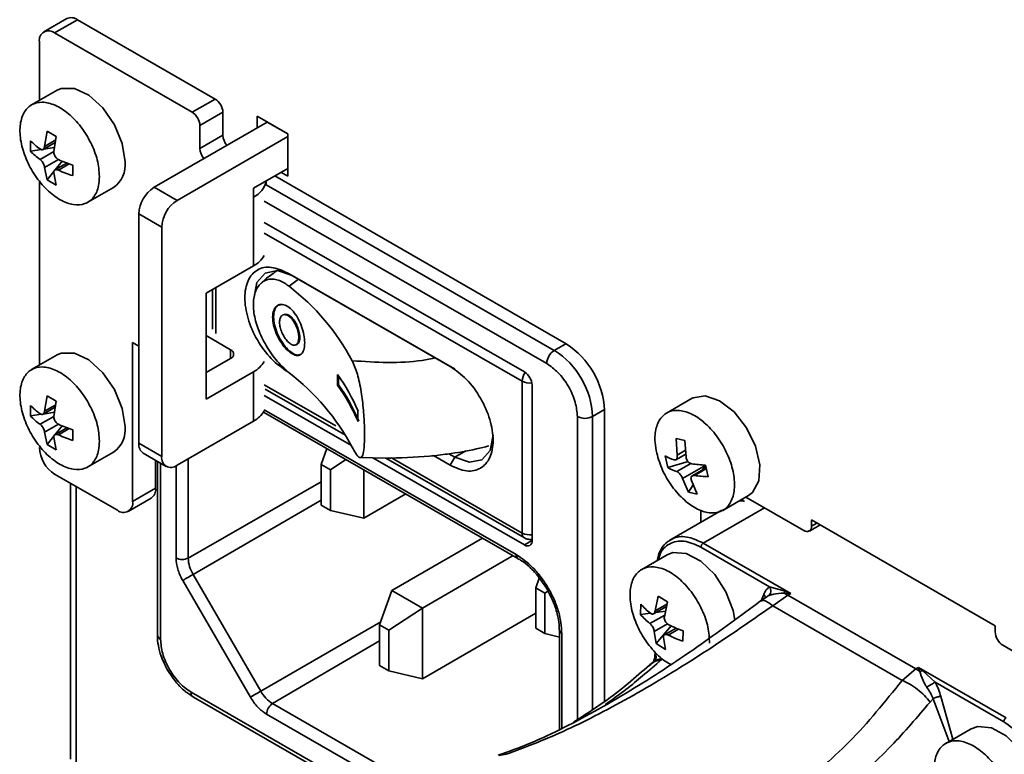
# Model space of a CAD drawing. Header units: millimetres. Extents: x 0 to 420, y 0 to 297.
# Tile 79 of 126: x 306 to 315, y 132 to 139. Entities that reach past the tile are written whole.
import ezdxf

# ---------------------------------------------------------------- set-up
doc = ezdxf.new("R2010")
doc.units = ezdxf.units.MM

msp = doc.modelspace()

# ---------------------------------------------------------------- linework, layer by layer
at = {"color": 7, "linetype": 'Continuous', "lineweight": 35}
for p, q in [((306.604, 139.0807), (306.3918, 138.9582)), ((306.7039, 139.0708), (306.4918, 138.9483)), ((306.7039, 139.0708), (307.9767, 138.336)), ((306.3504, 138.8667), (306.3504, 138.324)), ((306.4918, 138.9483), (307.7646, 138.2136)), ((306.5147, 138.4188), (306.2784, 138.2824)), ((307.7646, 138.2136), (307.9767, 138.336)), ((308.0474, 138.2135), (307.8353, 138.0911)), ((308.0474, 138.0012), (308.0474, 138.2135)), ((308.3657, 138.1768), (308.3657, 138.0707)), ((308.6485, 138.0135), (308.3657, 138.1768)), ((308.4576, 138.1237), (307.4111, 137.5196)), ((307.8353, 137.8788), (307.8353, 138.0911)), ((306.3992, 137.8987), (306.4217, 138.0394)), ((306.5065, 137.9904), (306.4217, 138.0394)), ((306.5065, 137.9904), (306.4841, 137.8497)), ((308.6485, 137.989), (307.6232, 137.3971)), ((307.8353, 137.8788), (308.0474, 138.0012)), ((308.6485, 137.6216), (308.6485, 138.0135)), ((306.2687, 137.9511), (306.2687, 137.8531)), ((306.3697, 137.8687), (306.2687, 137.8531)), ((306.3847, 137.8701), (306.4977, 137.9353)), ((306.4901, 137.8873), (306.387, 137.8714)), ((306.4217, 137.588), (306.3992, 137.7028)), ((306.6053, 137.744), (306.4945, 137.6801)), ((306.4968, 137.6814), (306.561, 137.7613)), ((306.6596, 137.6274), (306.6596, 137.7254)), ((308.3303, 137.5114), (308.6485, 137.6951)), ((306.4217, 137.588), (306.4849, 137.6667)), ((306.4217, 137.588), (306.5065, 137.539)), ((306.4841, 137.6538), (306.5065, 137.539)), ((308.5283, 137.6257), (311.2224, 136.0704)), ((308.5848, 137.6583), (308.6485, 137.6216)), ((306.3504, 137.5821), (306.3504, 135.8744)), ((306.7983, 137.3817), (307.0346, 137.5182)), ((307.4111, 137.5196), (307.6232, 137.3971)), ((308.3303, 137.5114), (308.3303, 137.4297)), ((308.4474, 137.5397), (308.4474, 137.579)), ((308.3303, 137.4297), (308.3303, 136.7928)), ((307.4818, 137.1522), (307.2696, 137.2747)), ((307.2696, 137.2747), (307.2696, 135.1517)), ((307.4818, 137.1522), (307.4818, 135.0292)), ((308.4299, 137.1944), (310.8367, 135.8107)), ((308.3303, 136.7928), (307.8919, 136.5398)), ((308.6473, 136.7265), (310.1494, 135.8629)), ((308.6473, 136.7265), (308.6896, 136.702)), ((308.6896, 136.702), (310.191, 135.8388)), ((307.8919, 136.5398), (307.8919, 135.5599)), ((307.9518, 136.5744), (307.9518, 136.2074)), ((308.6166, 136.3432), (308.6074, 136.3406)), ((308.1182, 136.0171), (307.8919, 136.1477)), ((307.2131, 136.0823), (307.2696, 136.0497)), ((307.2131, 134.6126), (307.2131, 136.0823)), ((308.717, 136.0598), (308.7261, 136.0624)), ((306.5147, 135.9692), (306.2784, 135.8328)), ((307.8919, 135.8048), (308.1182, 135.9355)), ((310.1917, 135.8384), (310.1494, 135.8629)), ((310.1925, 135.838), (310.1499, 135.8626)), ((307.8919, 135.5599), (308.3303, 135.813)), ((308.3303, 135.813), (308.3303, 135.3557)), ((309.1077, 135.7877), (309.1077, 135.6898)), ((309.1167, 135.775), (309.1167, 135.6923)), ((309.1077, 135.6898), (309.1167, 135.6923)), ((310.8154, 135.7249), (310.8154, 134.3204)), ((310.9076, 135.6883), (310.9076, 134.2511)), ((306.3992, 135.4491), (306.4217, 135.5898)), ((306.5065, 135.5408), (306.4217, 135.5898)), ((309.2362, 135.1304), (308.4299, 135.594)), ((308.4384, 135.6532), (309.1825, 135.2254)), ((306.2687, 135.5014), (306.2687, 135.4035)), ((306.5065, 135.5408), (306.4841, 135.4001)), ((312.3875, 135.5674), (312.1512, 135.431)), ((306.3697, 135.4191), (306.2687, 135.4035)), ((306.3847, 135.4205), (306.4977, 135.4857)), ((306.4901, 135.4377), (306.387, 135.4218)), ((308.4226, 135.439), (310.7753, 134.0863)), ((309.297, 135.3516), (309.297, 135.4496)), ((311.5759, 135.458), (311.5759, 132.7605)), ((306.4968, 135.2318), (306.561, 135.3117)), ((308.3303, 135.3557), (307.6232, 134.9475)), ((306.4217, 135.1384), (306.3992, 135.2531)), ((306.6053, 135.2944), (306.4945, 135.2304)), ((306.6596, 135.1778), (306.6596, 135.2758)), ((306.4217, 135.1384), (306.4849, 135.2171)), ((306.4217, 135.1384), (306.5065, 135.0894)), ((306.4841, 135.2042), (306.5065, 135.0894)), ((307.2696, 135.1517), (307.4818, 135.0292)), ((312.3209, 135.1773), (312.2397, 135.1958)), ((312.2493, 135.042), (312.2397, 135.1958)), ((312.3209, 135.1773), (312.3305, 135.0236)), ((306.7983, 134.9321), (307.0346, 135.0685)), ((307.3111, 135.0601), (307.5232, 134.9376)), ((308.9566, 134.9549), (309.0086, 135.1021)), ((310.1917, 135.0219), (310.1365, 135.0536)), ((312.2369, 134.9983), (312.3287, 135.0513)), ((307.4252, 134.735), (307.4252, 134.9942)), ((307.4417, 134.9847), (307.4417, 133.3772)), ((308.9566, 134.9549), (309.0416, 134.906)), ((308.9566, 134.5793), (308.9566, 134.9549)), ((309.0416, 134.906), (309.1853, 135.0005)), ((309.3171, 135.0198), (309.5493, 135.0121)), ((310.8367, 134.2102), (309.4355, 135.0159)), ((309.5532, 135.0123), (310.8362, 134.2746)), ((309.9963, 135.0364), (310.1494, 134.9483)), ((310.1494, 134.9483), (310.1917, 135.0219)), ((312.1376, 135.0343), (312.1622, 134.9264)), ((312.35, 134.981), (312.1622, 134.9264)), ((312.5125, 134.9497), (312.2984, 134.8261)), ((312.4837, 134.9043), (312.5125, 134.9497)), ((312.5363, 134.8413), (312.5117, 134.9492)), ((306.4918, 134.8656), (307.0716, 134.5309)), ((309.0416, 134.5304), (309.0416, 134.906)), ((309.3525, 134.9043), (309.3525, 134.4572)), ((312.5175, 134.9238), (312.3885, 134.8493)), ((306.6371, 134.7818), (306.6371, 132.2282)), ((312.353, 134.6983), (312.2984, 134.8261)), ((312.353, 134.6983), (312.3968, 134.7674)), ((312.3797, 134.8076), (312.4342, 134.6798)), ((307.2131, 134.6126), (307.4252, 134.735)), ((309.7398, 134.6817), (309.3525, 134.4572)), ((312.353, 134.6983), (312.4342, 134.6798)), ((307.1716, 134.521), (307.3838, 134.6434)), ((312.6712, 134.5303), (312.9075, 134.6667)), ((312.8231, 134.618), (312.8585, 134.6196)), ((312.872, 134.6118), (312.8422, 134.629)), ((313.4215, 134.3436), (312.8846, 134.6535)), ((309.0416, 134.5304), (308.9566, 134.5793)), ((309.3525, 134.4572), (309.0416, 134.5304)), ((312.6626, 134.5326), (312.1808, 134.2545)), ((312.4669, 134.5333), (312.4669, 134.4196)), ((315.1892, 133.4619), (313.4922, 134.4416)), ((313.4922, 134.4416), (313.4922, 134.3845)), ((313.4715, 134.3387), (313.571, 134.3961)), ((310.4483, 134.2743), (309.6095, 133.7881)), ((312.4902, 134.2268), (313.2985, 133.7602)), ((313.1039, 133.8237), (312.469, 134.1903)), ((309.8929, 133.6251), (310.7317, 134.1114)), ((310.7767, 134.0856), (310.7753, 134.0863)), ((312.1569, 134.1197), (311.9206, 133.9833)), ((307.676, 133.8816), (308.3015, 132.801)), ((308.3977, 132.8567), (307.7722, 133.9373)), ((310.9406, 133.8142), (310.9723, 133.904)), ((309.497, 133.4695), (309.6095, 133.7881)), ((309.6095, 133.7881), (309.8929, 133.6251)), ((310.9406, 133.8142), (311.0256, 133.7653)), ((310.9406, 133.4386), (310.9406, 133.8142)), ((311.0256, 133.7653), (311.0484, 133.7804)), ((311.0256, 133.3897), (311.0256, 133.7653)), ((313.2468, 133.7817), (313.1039, 133.8237)), ((313.2468, 133.7817), (313.2385, 133.7625)), ((313.2985, 133.7602), (313.2468, 133.7817)), ((312.0455, 133.5995), (312.0732, 133.737)), ((312.1579, 133.6835), (312.0732, 133.737)), ((312.1579, 133.6835), (312.1302, 133.5459)), ((313.0752, 133.7283), (313.0206, 133.6918)), ((313.1328, 133.6474), (313.2735, 133.7457)), ((313.2735, 133.7457), (313.2385, 133.7625)), ((313.2385, 133.7625), (313.2985, 133.7602)), ((313.2985, 133.7602), (313.2735, 133.7457)), ((314.4568, 133.0626), (313.2735, 133.7457)), ((309.582, 133.4206), (309.8929, 133.6251)), ((309.8929, 133.6251), (309.8929, 132.9719)), ((311.9131, 133.6612), (311.9091, 133.5657)), ((312.031, 133.5731), (312.1495, 133.6415)), ((312.1405, 133.5969), (312.0515, 133.5849)), ((313.1328, 133.6474), (314.3299, 132.9563)), ((310.9406, 133.5792), (309.8929, 132.9719)), ((312.0016, 133.5781), (311.9091, 133.5657)), ((309.497, 133.4695), (309.582, 133.4206)), ((309.497, 133.0939), (309.497, 133.4695)), ((309.582, 133.045), (309.582, 133.4206)), ((311.0256, 133.3897), (310.9406, 133.4386)), ((311.1591, 133.4247), (311.1591, 133.4235)), ((311.1591, 133.4235), (311.1591, 132.5007)), ((312.0547, 133.2967), (312.0375, 133.4083)), ((312.0547, 133.2967), (312.1921, 133.4609)), ((312.2386, 133.44), (312.1326, 133.3788)), ((312.2996, 133.319), (312.3036, 133.4145)), ((315.1892, 133.4048), (315.1892, 133.4619)), ((311.1591, 133.3583), (311.0256, 133.3897)), ((312.1222, 133.3548), (312.1395, 133.2432)), ((312.0547, 133.2967), (312.1395, 133.2432)), ((315.4453, 133.1753), (315.2599, 133.2823)), ((312.034, 133.1309), (311.993, 133.0983)), ((312.0405, 133.1469), (312.0445, 133.2138)), ((312.1039, 133.149), (312.1124, 133.156)), ((309.582, 133.045), (309.497, 133.0939)), ((309.8929, 132.9719), (309.582, 133.045)), ((312.0021, 133.1055), (311.9968, 133.1046)), ((314.3299, 132.9563), (314.4568, 133.0626)), ((314.4568, 133.0626), (314.4819, 133.077)), ((314.4917, 133.039), (314.4568, 133.0626)), ((314.4819, 133.077), (315.2902, 132.6104)), ((314.5211, 133.0461), (314.4819, 133.077)), ((314.4819, 133.077), (314.4917, 133.039)), ((314.4917, 133.039), (314.5211, 133.0461)), ((314.5211, 133.0461), (314.6341, 132.9404)), ((315.269, 132.5739), (314.6341, 132.9404)), ((307.7323, 132.8316), (307.7754, 132.8018)), ((307.7752, 132.801), (309.6718, 131.7106)), ((314.5872, 132.7561), (314.6164, 132.7867)), ((314.9688, 132.51), (314.7326, 132.3736))]:
    msp.add_line(p, q, dxfattribs=at)
at = {"color": 8, "linetype": 'Continuous', "lineweight": 35}
for p, q in [((308.6485, 138.0135), (308.4576, 138.1237)), ((306.3992, 137.8987), (306.5013, 137.9577)), ((306.3568, 137.7762), (306.4841, 137.8497)), ((306.5265, 137.7762), (306.3992, 137.7028)), ((306.6269, 137.7363), (306.5265, 137.6783)), ((311.1127, 136.011), (308.4474, 137.5434)), ((311.0422, 135.8885), (308.4299, 137.3904)), ((308.4299, 137.0965), (310.8154, 135.7249)), ((307.9813, 136.1665), (307.9813, 136.5913)), ((308.6591, 136.604), (308.7475, 136.6688)), ((311.1127, 136.011), (311.2188, 136.0725)), ((308.1182, 136.0171), (308.1182, 135.9355)), ((309.0925, 135.311), (308.4299, 135.692)), ((306.3992, 135.4491), (306.5013, 135.508)), ((310.7588, 134.1229), (308.4299, 135.4619)), ((311.5759, 135.4622), (311.467, 135.3991)), ((306.3568, 135.3266), (306.4841, 135.4001)), ((306.5265, 135.3266), (306.3992, 135.2531)), ((311.3256, 132.5931), (311.3256, 135.3989)), ((311.467, 132.6872), (311.467, 135.3991)), ((306.6269, 135.2866), (306.5265, 135.2287)), ((310.2937, 135.081), (310.1917, 135.0219)), ((312.2493, 135.042), (312.3265, 135.0866)), ((307.4711, 134.9677), (307.4711, 133.3363)), ((307.7269, 134.0893), (307.7269, 135.0074)), ((310.8154, 134.3204), (309.6075, 135.0149)), ((312.2455, 134.8893), (312.374, 134.9635)), ((307.6141, 134.9426), (307.6141, 134.0893)), ((312.5192, 134.9165), (312.408, 134.8524)), ((308.9566, 134.7947), (307.7269, 134.0893)), ((306.6898, 134.7513), (306.6898, 132.1547)), ((307.7722, 133.9373), (308.9566, 134.6238)), ((313.0556, 134.5532), (312.4902, 134.2268)), ((313.4922, 134.3845), (313.5417, 134.4131)), ((310.9076, 134.2513), (310.8367, 134.2102)), ((313.0241, 133.6942), (313.0495, 133.7517)), ((313.0907, 133.7393), (313.0721, 133.7265)), ((312.0455, 133.5995), (312.1536, 133.6619)), ((309.5078, 133.5002), (308.3977, 132.8567)), ((311.9971, 133.4829), (312.1334, 133.5616)), ((312.1598, 133.4789), (312.0375, 133.4083)), ((312.2615, 133.4306), (312.1666, 133.3758)), ((308.5071, 132.7417), (309.497, 133.3215)), ((311.1826, 132.5116), (311.1826, 133.3908)), ((307.7545, 132.8468), (309.7045, 131.7257)), ((314.6164, 132.7867), (314.7635, 132.3915)), ((314.687, 132.8063), (314.7981, 132.4115)), ((310.0138, 131.8754), (308.5071, 132.7417)), ((308.4509, 132.6438), (309.8762, 131.8243)), ((310.604, 132.2627), (310.6665, 132.2727))]:
    msp.add_line(p, q, dxfattribs=at)
at = {"color": 7, "linetype": 'Continuous', "lineweight": 35, "flags": 128}
for points in [[(306.5147, 138.4188), (306.5531, 138.4353), (306.674, 138.435), (306.8086, 138.3717), (306.9386, 138.254), (307.0464, 138.0977), (307.1175, 137.9239), (307.1424, 137.7562)], [(308.3354, 136.5019), (308.3623, 136.6382), (308.4391, 136.7265), (308.554, 136.7489), (308.6896, 136.702)], [(306.5147, 135.9692), (306.5531, 135.9856), (306.674, 135.9854), (306.8086, 135.9221), (306.9386, 135.8043), (307.0464, 135.6481), (307.1175, 135.4743), (307.1424, 135.3066)], [(312.3875, 135.5674), (312.3952, 135.5716), (312.5089, 135.5904), (312.6413, 135.5452), (312.7745, 135.4422), (312.8906, 135.2953), (312.9738, 135.1244), (313.013, 134.9524), (313.0028, 134.8027), (312.9446, 134.6954), (312.9075, 134.6667)], [(310.546, 135.2281), (310.546, 135.2264), (310.5191, 135.0857), (310.4423, 134.9974), (310.3273, 134.975), (310.1917, 135.0219)], [(312.1569, 134.1197), (312.2093, 134.1397), (312.333, 134.1312), (312.468, 134.0603), (312.5961, 133.9367), (312.7, 133.7769), (312.7656, 133.6026), (312.7814, 133.5143)], [(314.9688, 132.51), (315.03, 132.5316), (315.1551, 132.5182), (315.2902, 132.4429), (315.4171, 132.3158), (315.5184, 132.1541), (315.5807, 131.9797), (315.5955, 131.816)]]:
    msp.add_lwpolyline(points, dxfattribs=at)
at = {"color": 7, "linetype": 'Continuous', "lineweight": 35}
for centre, radius, start, end in [((306.6454, 138.989), 0.1006, 54.38343, 114.30642), ((306.4366, 138.8806), 0.0873, 50.79764, 189.21291), ((307.8939, 138.2066), 0.1537, 2.60662, 57.39394), ((307.6818, 138.0841), 0.1537, 2.60662, 57.39394), ((308.2013, 138.0084), 0.154, 182.68053, 220.57331), ((306.7575, 138.4228), 0.6793, 223.97928, 233.85229), ((307.9892, 137.886), 0.154, 182.68053, 220.57331), ((306.7575, 138.3248), 0.6793, 223.97928, 233.85229), ((307.0309, 138.8964), 1.2284, 245.75666, 252.40594), ((306.9, 137.7225), 0.2447, 303.38608, 7.92601), ((307.0309, 138.7984), 1.2284, 245.75666, 252.40594), ((307.5767, 137.2607), 0.3074, 122.60549, 177.3945), ((308.2433, 137.6177), 0.2071, 294.84228, 349.11443), ((307.7888, 137.1382), 0.3074, 122.60549, 177.3945), ((308.2166, 137.0109), 0.2459, 297.52814, 330.1148), ((307.3478, 134.8971), 2.1524, 28.21203, 52.46713), ((310.8083, 135.4231), 0.7684, 2.60564, 57.39433), ((308.1027, 135.9763), 0.0437, 290.78371, 69.21796), ((311.196, 135.8815), 0.154, 122.72502, 177.40911), ((310.7008, 135.364), 0.767, 2.62039, 57.51457), ((308.2166, 136.0311), 0.2459, 297.52812, 330.11483), ((307.3478, 134.0969), 2.1524, 28.21202, 52.46713), ((307.7237, 134.7908), 1.7057, 22.71976, 35.76664), ((310.7543, 135.6812), 0.1534, 2.61993, 57.51467), ((307.7237, 134.6928), 1.7057, 22.71976, 35.76664), ((307.7287, 134.692), 1.7109, 22.76966, 35.77811), ((306.7575, 135.9732), 0.6793, 223.97928, 233.85229), ((306.7575, 135.8752), 0.6793, 223.97928, 233.85229), ((308.2169, 135.5735), 0.2455, 297.50955, 330.33014), ((307.0309, 136.4468), 1.2284, 245.75666, 252.40594), ((311.3961, 135.5355), 0.1537, 242.67765, 297.45723), ((307.0309, 136.3488), 1.2284, 245.75666, 252.40594), ((306.9, 135.2729), 0.2447, 303.38632, 7.92582), ((307.368, 135.141), 0.0989, 173.8054, 234.88243), ((306.6574, 135.1245), 0.3074, 182.60608, 237.39399), ((307.568, 135.0152), 0.0873, 170.78603, 309.20322), ((312.3749, 135.4558), 0.4837, 240.62072, 251.44514), ((312.5646, 136.3079), 1.3597, 262.34061, 267.77107), ((312.3995, 135.3478), 0.4837, 240.62087, 251.44508), ((312.5892, 136.2002), 1.3599, 262.34116, 267.77048), ((307.3312, 134.7224), 0.0948, 303.64433, 7.66672), ((307.1268, 134.5986), 0.0873, 230.79766, 9.21291), ((313.4491, 134.3775), 0.0437, 230.79523, 9.21377), ((310.8643, 134.2442), 0.0438, 230.89619, 9.11582), ((307.6705, 134.1987), 0.1231, 242.69117, 297.27142), ((308.0408, 134.1), 0.3141, 181.96072, 211.21464), ((265.3593, 207.1095), 84.5756, 300.02258, 300.097908), ((312.4463, 134.14), 0.7166, 221.91675, 231.58768), ((312.4423, 134.0443), 0.7165, 221.91624, 231.58819), ((312.7186, 134.57), 1.2277, 243.4873, 250.23954), ((315.3427, 133.4118), 0.1537, 182.60543, 237.39516), ((307.4894, 133.3806), 0.0479, 183.96838, 247.50823), ((312.7147, 134.4744), 1.2277, 243.4874, 250.23955), ((268.0438, 202.471), 80.4648, 300.020792, 300.099968), ((308.673, 133.0089), 0.3146, 208.92794, 238.1535), ((307.8036, 132.8414), 0.0494, 173.75277, 234.94823), ((308.574, 132.6382), 0.1233, 122.91465, 177.39463)]:
    msp.add_arc(centre, radius, start, end, dxfattribs=at)
at = {"color": 8, "linetype": 'Continuous', "lineweight": 35}
for centre, radius, start, end in [((310.9668, 135.7183), 0.1515, 144.46977, 177.50217), ((310.8851, 135.8582), 0.1504, 242.41293, 277.77257), ((310.8644, 134.315), 0.0492, 173.65248, 235.06205), ((310.8857, 134.4566), 0.1532, 242.72305, 278.21091), ((310.7979, 134.1186), 0.0394, 173.6865, 235.01471), ((311.1984, 133.4269), 0.0394, 184.9882, 246.4884)]:
    msp.add_arc(centre, radius, start, end, dxfattribs=at)
at = {"color": 7, "linetype": 'Continuous', "lineweight": 35}
for points, knots in [([(306.9061, 137.6198), (306.902, 137.6699), (306.8939, 137.7701), (306.8305, 137.9338), (306.7371, 138.0843), (306.6206, 138.2068), (306.495, 138.287), (306.3742, 138.3159), (306.272, 138.2902), (306.1997, 138.2129), (306.1657, 138.0927), (306.1737, 137.9431), (306.2228, 137.781), (306.3074, 137.6246), (306.4181, 137.4916), (306.5424, 137.397), (306.6662, 137.3515), (306.7757, 137.3601), (306.8579, 137.4222), (306.9002, 137.516), (306.9044, 137.591), (306.9061, 137.6198)], [0, 0, 0, 0, 0.053689, 0.107377, 0.161066, 0.214755, 0.268444, 0.322133, 0.375821, 0.42951, 0.483199, 0.536887, 0.590576, 0.644265, 0.697954, 0.751643, 0.805331, 0.859019, 0.912708, 0.966397, 1, 1, 1, 1]), ([(306.3992, 137.8987), (306.3982, 137.8932), (306.3963, 137.8822), (306.3884, 137.8714), (306.3779, 137.8666), (306.3668, 137.8679), (306.3597, 137.8724), (306.3568, 137.8742)], [0, 0, 0, 0, 0.2134968, 0.4270705, 0.6389493, 0.8501182, 1, 1, 1, 1]), ([(306.3568, 137.7762), (306.361, 137.7727), (306.3694, 137.7656), (306.3814, 137.7495), (306.3911, 137.7318), (306.3972, 137.7155), (306.3986, 137.7065), (306.3992, 137.7028)], [0, 0, 0, 0, 0.2134856, 0.4270488, 0.6389579, 0.8501157, 1, 1, 1, 1]), ([(306.5265, 137.7763), (306.5212, 137.7792), (306.5108, 137.7851), (306.4974, 137.8004), (306.488, 137.8183), (306.4836, 137.8355), (306.4839, 137.8456), (306.4841, 137.8497)], [0, 0, 0, 0, 0.213489, 0.427056, 0.638948, 0.850109, 1, 1, 1, 1]), ([(306.4841, 137.6538), (306.484, 137.6587), (306.4839, 137.6685), (306.4905, 137.6785), (306.5012, 137.6835), (306.5139, 137.6832), (306.5228, 137.6797), (306.5265, 137.6783)], [0, 0, 0, 0, 0.213498, 0.427073, 0.638976, 0.850117, 1, 1, 1, 1]), ([(308.6473, 135.8119), (308.5954, 135.8487), (308.4915, 135.9221), (308.3594, 136.1038), (308.2712, 136.3057), (308.2402, 136.5033), (308.2712, 136.6652), (308.3594, 136.7656), (308.4915, 136.7954), (308.5954, 136.7495), (308.6473, 136.7265)], [0, 0, 0, 0, 0.125, 0.249999, 0.375, 0.5, 0.625, 0.75, 0.875001, 1, 1, 1, 1]), ([(308.5458, 136.7453), (308.5086, 136.7205), (308.4562, 136.6856), (308.4143, 136.6431), (308.4021, 136.6309)], [0, 0, 0, 0, 0.710056, 1, 1, 1, 1]), ([(308.6591, 135.8037), (308.6225, 135.8367), (308.5492, 135.9026), (308.4459, 136.0482), (308.3693, 136.2062), (308.3289, 136.3601), (308.327, 136.4956), (308.3625, 136.6007), (308.4298, 136.664), (308.5199, 136.6774), (308.6002, 136.6477), (308.6462, 136.6135), (308.6591, 136.604)], [0, 0, 0, 0, 0.115804, 0.231936, 0.340319, 0.443834, 0.545708, 0.647223, 0.748976, 0.851968, 0.958503, 1, 1, 1, 1]), ([(308.804, 136.0796), (308.8025, 136.1038), (308.7996, 136.1522), (308.7766, 136.2339), (308.742, 136.3109), (308.6973, 136.3756), (308.6472, 136.4204), (308.5968, 136.4402), (308.5524, 136.4321), (308.5204, 136.3971), (308.5089, 136.3528), (308.5068, 136.3022), (308.5137, 136.2453), (308.5396, 136.1669), (308.5789, 136.0916), (308.6272, 136.0271), (308.6787, 135.9812), (308.7268, 135.9601), (308.7662, 135.9666), (308.793, 135.9996), (308.8031, 136.0426), (308.8038, 136.0722), (308.804, 136.0796)], [0, 0, 0, 0, 0.05304, 0.106078, 0.159188, 0.212563, 0.266452, 0.321014, 0.376009, 0.430676, 0.484199, 0.49999, 0.552298, 0.60458, 0.657577, 0.711832, 0.766795, 0.821612, 0.875786, 0.929341, 0.98253, 1, 1, 1, 1]), ([(308.5791, 136.433), (308.5737, 136.4324), (308.5535, 136.4302), (308.53, 136.3985), (308.5181, 136.3555), (308.516, 136.3048), (308.5229, 136.248), (308.5488, 136.1695), (308.588, 136.0942), (308.6364, 136.0295), (308.6875, 135.9845), (308.7312, 135.963), (308.7518, 135.969), (308.7599, 135.9714)], [0, 0, 0, 0, 0.039201, 0.148403, 0.255331, 0.28689, 0.391402, 0.495862, 0.60175, 0.71013, 0.819918, 0.929421, 1, 1, 1, 1]), ([(308.7494, 136.1284), (308.7485, 136.1155), (308.7467, 136.0898), (308.7324, 136.0657), (308.7111, 136.056), (308.6839, 136.0624), (308.6536, 136.0841), (308.6236, 136.1192), (308.5976, 136.1637), (308.5791, 136.2123), (308.5724, 136.2486), (308.5712, 136.2808), (308.5752, 136.3091), (308.5903, 136.3341), (308.6134, 136.3445), (308.6419, 136.3389), (308.6726, 136.3173), (308.7018, 136.2818), (308.7261, 136.2368), (308.7427, 136.188), (308.7489, 136.1513), (308.7493, 136.1329), (308.7494, 136.1284)], [0, 0, 0, 0, 0.052943, 0.10588, 0.158977, 0.212503, 0.266628, 0.321316, 0.376196, 0.430622, 0.484058, 0.499993, 0.552497, 0.60498, 0.658011, 0.712065, 0.766833, 0.821673, 0.87606, 0.929819, 0.983059, 1, 1, 1, 1]), ([(308.7256, 136.0643), (308.7285, 136.0646), (308.7394, 136.0656), (308.7516, 136.0838), (308.7579, 136.1091), (308.759, 136.1398), (308.7553, 136.1748), (308.7416, 136.2231), (308.7202, 136.2692), (308.6929, 136.3081), (308.6629, 136.3346), (308.6359, 136.3469), (308.6224, 136.3428), (308.6171, 136.3412)], [0, 0, 0, 0, 0.038474, 0.146061, 0.252617, 0.28652, 0.392483, 0.498437, 0.604709, 0.711835, 0.82015, 0.929592, 1, 1, 1, 1]), ([(306.9061, 135.1702), (306.902, 135.2203), (306.8939, 135.3205), (306.8305, 135.4842), (306.7371, 135.6347), (306.6206, 135.7572), (306.495, 135.8373), (306.3742, 135.8662), (306.272, 135.8406), (306.1997, 135.7633), (306.1657, 135.6431), (306.1737, 135.4935), (306.2228, 135.3313), (306.3074, 135.175), (306.4181, 135.042), (306.5424, 134.9474), (306.6662, 134.9019), (306.7757, 134.9105), (306.8579, 134.9726), (306.9002, 135.0664), (306.9044, 135.1414), (306.9061, 135.1702)], [0, 0, 0, 0, 0.053689, 0.107377, 0.161066, 0.214755, 0.268444, 0.322133, 0.375821, 0.42951, 0.483199, 0.536887, 0.590576, 0.644265, 0.697953, 0.751643, 0.805331, 0.859019, 0.912708, 0.966397, 1, 1, 1, 1]), ([(309.2445, 135.9146), (309.261, 135.876), (309.294, 135.7987), (309.3279, 135.6334), (309.3485, 135.4596), (309.3577, 135.2969), (309.3582, 135.1609), (309.3501, 135.0636), (309.3326, 135.0144), (309.3038, 135.0184), (309.2722, 135.0618), (309.2505, 135.1029), (309.2445, 135.1144)], [0, 0, 0, 0, 0.115804, 0.231935, 0.340318, 0.443834, 0.545708, 0.647222, 0.748975, 0.851967, 0.958503, 1, 1, 1, 1]), ([(310.1494, 135.8629), (310.2013, 135.8261), (310.3052, 135.7527), (310.4373, 135.571), (310.5255, 135.3691), (310.5565, 135.1715), (310.5255, 135.0096), (310.4373, 134.9092), (310.3052, 134.8794), (310.2013, 134.9253), (310.1494, 134.9483)], [0, 0, 0, 0, 0.124999, 0.250001, 0.375, 0.5, 0.625, 0.749999, 0.875, 1, 1, 1, 1]), ([(311.3256, 135.3989), (311.3218, 135.4422), (311.3159, 135.509), (311.2806, 135.6054), (311.244, 135.6784), (311.1989, 135.7465), (311.1329, 135.8252), (311.0778, 135.8636), (311.0422, 135.8885)], [0, 0, 0, 0, 0.239443, 0.369635, 0.499997, 0.63019, 0.760556, 1, 1, 1, 1]), ([(306.3992, 135.4491), (306.3982, 135.4436), (306.3963, 135.4326), (306.3884, 135.4218), (306.3779, 135.4169), (306.3668, 135.4183), (306.3597, 135.4227), (306.3568, 135.4246)], [0, 0, 0, 0, 0.213498, 0.427069, 0.638949, 0.850118, 1, 1, 1, 1]), ([(312.0593, 135.0607), (312.0752, 135.0072), (312.1069, 134.9002), (312.1995, 134.7464), (312.3131, 134.6196), (312.4385, 134.5333), (312.5606, 134.4976), (312.6659, 134.5162), (312.7425, 134.5873), (312.7818, 134.7027), (312.7793, 134.8494), (312.7352, 135.0109), (312.6547, 135.1691), (312.5466, 135.3059), (312.4234, 135.4061), (312.2987, 135.4584), (312.1867, 135.4567), (312.0999, 135.4015), (312.0488, 135.2987), (312.0379, 135.1775), (312.0533, 135.0932), (312.0593, 135.0607)], [0, 0, 0, 0, 0.053689, 0.107378, 0.161066, 0.214755, 0.268444, 0.322132, 0.375821, 0.42951, 0.483198, 0.536887, 0.590576, 0.644265, 0.697953, 0.751642, 0.805331, 0.859019, 0.912708, 0.966397, 1, 1, 1, 1]), ([(306.3568, 135.3266), (306.361, 135.3231), (306.3694, 135.3159), (306.3814, 135.2999), (306.3911, 135.2822), (306.3972, 135.2659), (306.3986, 135.2569), (306.3992, 135.2531)], [0, 0, 0, 0, 0.213485, 0.427048, 0.638958, 0.850115, 1, 1, 1, 1]), ([(306.5265, 135.3266), (306.5212, 135.3296), (306.5108, 135.3355), (306.4974, 135.3508), (306.488, 135.3686), (306.4836, 135.3859), (306.4839, 135.396), (306.4841, 135.4001)], [0, 0, 0, 0, 0.21349, 0.427057, 0.638947, 0.850112, 1, 1, 1, 1]), ([(306.4841, 135.2042), (306.484, 135.209), (306.4839, 135.2188), (306.4905, 135.2289), (306.5012, 135.2339), (306.5139, 135.2335), (306.5228, 135.2301), (306.5265, 135.2287)], [0, 0, 0, 0, 0.213499, 0.427075, 0.638976, 0.850117, 1, 1, 1, 1]), ([(309.5493, 135.0121), (309.6867, 135.0157), (309.8803, 135.0207), (310.1608, 135.0553), (310.3455, 135.0847), (310.4694, 135.1169), (310.5078, 135.1269)], [0, 0, 0, 0, 0.419501, 0.5908, 0.873303, 1, 1, 1, 1]), ([(312.2493, 135.042), (312.2497, 135.0358), (312.2505, 135.0234), (312.2466, 135.0085), (312.2393, 134.9987), (312.2302, 134.9951), (312.2237, 134.9966), (312.2209, 134.9973)], [0, 0, 0, 0, 0.2134924, 0.427062, 0.63894, 0.85009, 1, 1, 1, 1]), ([(312.3834, 134.9603), (312.3782, 134.9617), (312.3678, 134.9643), (312.353, 134.9758), (312.3409, 134.9915), (312.3332, 135.0083), (312.3313, 135.0191), (312.3305, 135.0236)], [0, 0, 0, 0, 0.213486, 0.427066, 0.638957, 0.850116, 1, 1, 1, 1]), ([(312.2455, 134.8893), (312.2497, 134.8874), (312.258, 134.8836), (312.2715, 134.8712), (312.2839, 134.8557), (312.2932, 134.8399), (312.2969, 134.8301), (312.2984, 134.8261)], [0, 0, 0, 0, 0.2134858, 0.4270659, 0.6389567, 0.8501154, 1, 1, 1, 1]), ([(312.3797, 134.8076), (312.3782, 134.8132), (312.3753, 134.8245), (312.3779, 134.8386), (312.3854, 134.8486), (312.3961, 134.8531), (312.4045, 134.8526), (312.408, 134.8524)], [0, 0, 0, 0, 0.2134934, 0.427064, 0.6389429, 0.8501182, 1, 1, 1, 1]), ([(310.8363, 134.2748), (310.8474, 134.27), (310.8695, 134.2606), (310.8957, 134.2592), (310.9071, 134.2637), (310.9076, 134.2639)], [0, 0, 0, 0, 0.498276, 0.982165, 1, 1, 1, 1]), ([(312.1869, 134.2544), (312.1765, 134.2492), (312.1431, 134.2327), (312.1024, 134.1776), (312.0718, 134.1189), (312.0672, 134.0752), (312.0663, 134.0674)], [0, 0, 0, 0, 0.165948, 0.529962, 0.916251, 1, 1, 1, 1]), ([(312.469, 134.1903), (312.4693, 134.1937), (312.47, 134.2004), (312.4749, 134.2113), (312.4819, 134.2209), (312.4874, 134.2248), (312.4902, 134.2268)], [0, 0, 0, 0, 0.2499996, 0.5000003, 0.75, 1, 1, 1, 1]), ([(307.676, 133.8816), (307.6582, 133.9169), (307.6227, 133.9876), (307.6169, 134.0554), (307.6141, 134.0893)], [0, 0, 0, 0, 0.500001, 1, 1, 1, 1]), ([(311.1826, 133.3908), (311.1769, 133.4555), (311.1681, 133.5554), (311.1154, 133.6996), (311.0606, 133.8088), (310.9931, 133.9107), (310.8944, 134.0283), (310.8121, 134.0857), (310.7588, 134.1229)], [0, 0, 0, 0, 0.239443, 0.369779, 0.500001, 0.630335, 0.760556, 1, 1, 1, 1]), ([(310.7758, 134.0832), (310.7871, 134.0775), (310.8211, 134.0602), (310.8801, 134.0106), (310.9635, 133.9269), (311.014, 133.8491), (311.0454, 133.8006)], [0, 0, 0, 0, 0.119099, 0.358239, 0.599858, 1, 1, 1, 1]), ([(312.5479, 133.3009), (312.5457, 133.3501), (312.5415, 133.4483), (312.4834, 133.6123), (312.3941, 133.7654), (312.2799, 133.8928), (312.1548, 133.9796), (312.0325, 134.016), (311.9269, 133.9979), (311.8499, 133.9274), (311.8102, 133.8125), (311.8122, 133.6659), (311.8558, 133.5047), (311.9361, 133.3455), (312.0436, 133.2119), (312.1338, 133.129), (312.182, 133.1099), (312.1893, 133.107)], [0, 0, 0, 0, 0.0705178, 0.1410356, 0.2115537, 0.2820715, 0.3525891, 0.4231067, 0.4936241, 0.5641421, 0.6346601, 0.705178, 0.7756956, 0.846213, 0.9167317, 0.9872489, 1, 1, 1, 1]), ([(311.0454, 133.8006), (311.0733, 133.7461), (311.1122, 133.6701), (311.1439, 133.5591), (311.1584, 133.4854), (311.1574, 133.4406), (311.1571, 133.425)], [0, 0, 0, 0, 0.422639, 0.589581, 0.857127, 1, 1, 1, 1]), ([(313.0495, 133.7517), (313.0557, 133.7656), (313.0691, 133.7957), (313.0918, 133.814), (313.1039, 133.8237)], [0, 0, 0, 0, 0.46553, 1, 1, 1, 1]), ([(313.1039, 133.8237), (313.1074, 133.8164), (313.1147, 133.8011), (313.1151, 133.776), (313.1073, 133.7535), (313.0961, 133.7439), (313.0907, 133.7393)], [0, 0, 0, 0, 0.240824, 0.499995, 0.759171, 1, 1, 1, 1]), ([(313.2385, 133.7625), (313.2375, 133.7625), (313.2037, 133.7636), (313.1567, 133.7584), (313.1107, 133.747), (313.0968, 133.7417), (313.0907, 133.7393)], [0, 0, 0, 0, 0.0168785, 0.5834186, 0.8165326, 1, 1, 1, 1]), ([(313.0204, 133.6917), (312.8367, 133.5559), (312.4415, 133.2637), (311.8219, 132.8566), (311.2916, 132.558), (310.8782, 132.3661), (310.6897, 132.2984), (310.5931, 132.2637)], [0, 0, 0, 0, 0.204166, 0.43917, 0.704486, 0.848541, 1, 1, 1, 1]), ([(310.6665, 132.2727), (310.8362, 132.3361), (311.175, 132.4625), (311.794, 132.7842), (312.4537, 133.1771), (312.9062, 133.4905), (313.1328, 133.6474)], [0, 0, 0, 0, 0.250199, 0.499724, 0.749561, 1, 1, 1, 1]), ([(312.0455, 133.5995), (312.0443, 133.5941), (312.0419, 133.5835), (312.0334, 133.5734), (312.0225, 133.5694), (312.0111, 133.5715), (312.004, 133.5764), (312.0011, 133.5784)], [0, 0, 0, 0, 0.213492, 0.427059, 0.638952, 0.850111, 1, 1, 1, 1]), ([(312.1706, 133.4714), (312.1654, 133.4746), (312.1549, 133.481), (312.142, 133.4967), (312.133, 133.5148), (312.1292, 133.532), (312.1299, 133.5418), (312.1302, 133.5459)], [0, 0, 0, 0, 0.213485, 0.427059, 0.63895, 0.850112, 1, 1, 1, 1]), ([(311.9971, 133.4829), (312.0013, 133.4791), (312.0096, 133.4715), (312.0213, 133.455), (312.0305, 133.4371), (312.036, 133.4208), (312.037, 133.412), (312.0375, 133.4083)], [0, 0, 0, 0, 0.213486, 0.42706, 0.63895, 0.850114, 1, 1, 1, 1]), ([(307.4429, 133.3767), (307.4425, 133.3726), (307.4393, 133.3419), (307.4506, 133.2759), (307.4766, 133.1683), (307.5155, 133.0925), (307.5383, 133.0481)], [0, 0, 0, 0, 0.040049, 0.301677, 0.590771, 1, 1, 1, 1]), ([(307.4711, 133.3363), (307.4749, 133.2931), (307.4808, 133.2263), (307.5161, 133.1299), (307.5527, 133.0569), (307.5978, 132.9887), (307.6638, 132.9101), (307.7189, 132.8717), (307.7545, 132.8468)], [0, 0, 0, 0, 0.239442, 0.369635, 0.5, 0.630193, 0.760556, 1, 1, 1, 1]), ([(312.1222, 133.3548), (312.1224, 133.3595), (312.1227, 133.369), (312.1299, 133.3783), (312.1411, 133.3825), (312.154, 133.3813), (312.1629, 133.3774), (312.1666, 133.3758)], [0, 0, 0, 0, 0.213494, 0.427079, 0.638949, 0.85011, 1, 1, 1, 1]), ([(312.0342, 133.1489), (312.0341, 133.143), (312.0339, 133.1349), (312.0297, 133.1284), (312.0286, 133.1266)], [0, 0, 0, 0, 0.730081, 1, 1, 1, 1]), ([(312.0357, 133.1323), (312.0402, 133.1365), (312.0495, 133.1452), (312.0555, 133.1667), (312.0544, 133.1911), (312.0477, 133.2064), (312.0445, 133.2138)], [0, 0, 0, 0, 0.241093, 0.500005, 0.758902, 1, 1, 1, 1]), ([(312.1124, 133.156), (312.0983, 133.1549), (312.0703, 133.1526), (312.0472, 133.139), (312.0357, 133.1323)], [0, 0, 0, 0, 0.504143, 1, 1, 1, 1]), ([(307.5383, 133.0481), (307.5733, 132.9966), (307.6214, 132.9256), (307.6913, 132.8584), (307.7206, 132.8393), (307.7323, 132.8316)], [0, 0, 0, 0, 0.6127722, 0.844699, 1, 1, 1, 1]), ([(311.993, 133.0983), (311.864, 132.9854), (311.6676, 132.8135), (311.3873, 132.6323), (311.2911, 132.5701)], [0, 0, 0, 0, 0.656679, 1, 1, 1, 1]), ([(314.5578, 132.8924), (314.5517, 132.9017), (314.5379, 132.9229), (314.5133, 132.9763), (314.5007, 133.0129), (314.4917, 133.039)], [0, 0, 0, 0, 0.183175, 0.41628, 1, 1, 1, 1]), ([(314.3299, 132.9563), (314.1713, 132.7602), (313.8546, 132.3684), (313.3035, 131.9128), (312.6957, 131.5846), (312.2572, 131.5157), (312.0376, 131.4812)], [0, 0, 0, 0, 0.250439, 0.500276, 0.749801, 1, 1, 1, 1]), ([(314.5872, 132.7561), (314.5709, 132.7763), (314.5378, 132.8175), (314.4717, 132.8753), (314.3999, 132.9248), (314.3529, 132.946), (314.3299, 132.9563)], [0, 0, 0, 0, 0.2447622, 0.4999978, 0.7552315, 1, 1, 1, 1]), ([(314.5578, 132.8924), (314.5638, 132.8967), (314.5762, 132.9055), (314.5983, 132.9199), (314.6193, 132.9326), (314.6293, 132.9378), (314.6341, 132.9404)], [0, 0, 0, 0, 0.240818, 0.5, 0.759172, 1, 1, 1, 1]), ([(314.6164, 132.7867), (314.6084, 132.8049), (314.5924, 132.8413), (314.5693, 132.8754), (314.5578, 132.8924)], [0, 0, 0, 0, 0.503947, 1, 1, 1, 1]), ([(314.6341, 132.9404), (314.6452, 132.9184), (314.6674, 132.8743), (314.6804, 132.829), (314.687, 132.8063)], [0, 0, 0, 0, 0.498573, 1, 1, 1, 1]), ([(308.4509, 132.6438), (308.4229, 132.6632), (308.367, 132.702), (308.3233, 132.768), (308.3015, 132.801)], [0, 0, 0, 0, 0.500001, 1, 1, 1, 1]), ([(314.6164, 132.7867), (314.6213, 132.7898), (314.6289, 132.7946), (314.6415, 132.7998), (314.6518, 132.8032), (314.662, 132.8055), (314.6746, 132.8074), (314.6821, 132.8067), (314.687, 132.8063)], [0, 0, 0, 0, 0.239385, 0.368358, 0.499991, 0.631644, 0.760615, 1, 1, 1, 1]), ([(312.1433, 131.2665), (312.3595, 131.3017), (312.789, 131.3715), (313.3308, 131.6302), (313.8108, 131.958), (314.2131, 132.315), (314.4697, 132.6175), (314.5872, 132.7561)], [0, 0, 0, 0, 0.238004, 0.472923, 0.624051, 0.827839, 1, 1, 1, 1]), ([(315.2902, 132.6104), (315.2874, 132.6084), (315.2819, 132.6045), (315.2749, 132.5949), (315.27, 132.584), (315.2693, 132.5772), (315.269, 132.5739)], [0, 0, 0, 0, 0.25, 0.4999997, 0.7500004, 1, 1, 1, 1]), ([(315.6756, 131.8638), (315.6697, 131.9296), (315.6578, 132.0612), (315.564, 132.2723), (315.4295, 132.4598), (315.3225, 132.5358), (315.269, 132.5739)], [0, 0, 0, 0, 0.250012, 0.500003, 0.749995, 1, 1, 1, 1]), ([(315.3592, 131.6796), (315.3582, 131.7281), (315.3564, 131.8251), (315.3015, 131.9891), (315.2147, 132.1436), (315.1021, 132.2739), (314.9773, 132.3644), (314.8542, 132.4053), (314.7467, 132.3918), (314.667, 132.3255), (314.6239, 132.2139), (314.6224, 132.0695), (314.6626, 131.9086), (314.74, 131.7493), (314.8459, 131.6097), (314.9683, 131.5054), (315.0934, 131.4483), (315.2073, 131.4446), (315.2964, 131.4953), (315.3464, 131.5807), (315.3556, 131.6521), (315.3592, 131.6796)], [0, 0, 0, 0, 0.053689, 0.107377, 0.161066, 0.214755, 0.268443, 0.322132, 0.375821, 0.42951, 0.483199, 0.536887, 0.590576, 0.644265, 0.697954, 0.751642, 0.805331, 0.85902, 0.912708, 0.966397, 1, 1, 1, 1])]:
    msp.add_open_spline(points, degree=3, knots=knots, dxfattribs=at)
at = {"color": 8, "linetype": 'Continuous', "lineweight": 35}
for points, knots in [([(310.0142, 135.9405), (309.9728, 135.9323), (309.7273, 135.8835), (309.4637, 135.9005), (309.2445, 135.9146)], [0, 0, 0, 0, 0.168546, 1, 1, 1, 1]), ([(312.469, 134.1903), (312.4152, 134.2143), (312.3075, 134.2623), (312.1742, 134.2283), (312.094, 134.1598), (312.0824, 134.0896), (312.08, 134.0753)], [0, 0, 0, 0, 0.307326, 0.614633, 0.921935, 1, 1, 1, 1]), ([(312.4902, 134.2268), (312.4455, 134.2476), (312.3487, 134.2927), (312.2445, 134.2899), (312.1974, 134.2609), (312.1869, 134.2544)], [0, 0, 0, 0, 0.39959, 0.866365, 1, 1, 1, 1]), ([(313.1328, 133.6474), (313.1165, 133.6597), (313.0832, 133.6847), (313.0436, 133.7005), (313.0283, 133.6944), (313.0209, 133.6914)], [0, 0, 0, 0, 0.328678, 0.671409, 1, 1, 1, 1]), ([(313.0495, 133.7517), (313.0533, 133.747), (313.0593, 133.7399), (313.0625, 133.7289), (313.0634, 133.7222), (313.0626, 133.7185), (313.0624, 133.7177)], [0, 0, 0, 0, 0.442031, 0.680144, 0.923381, 1, 1, 1, 1]), ([(311.5824, 132.7337), (311.5886, 132.7379), (311.7204, 132.8274), (311.8943, 132.9666), (312.0464, 133.0989), (312.1039, 133.149)], [0, 0, 0, 0, 0.029858, 0.632596, 1, 1, 1, 1]), ([(312.1039, 133.149), (312.0804, 133.1439), (312.0383, 133.1349), (312.0074, 133.1078), (311.9938, 133.0958)], [0, 0, 0, 0, 0.558749, 1, 1, 1, 1])]:
    msp.add_open_spline(points, degree=3, knots=knots, dxfattribs=at)

doc.saveas('drawing.dxf')
